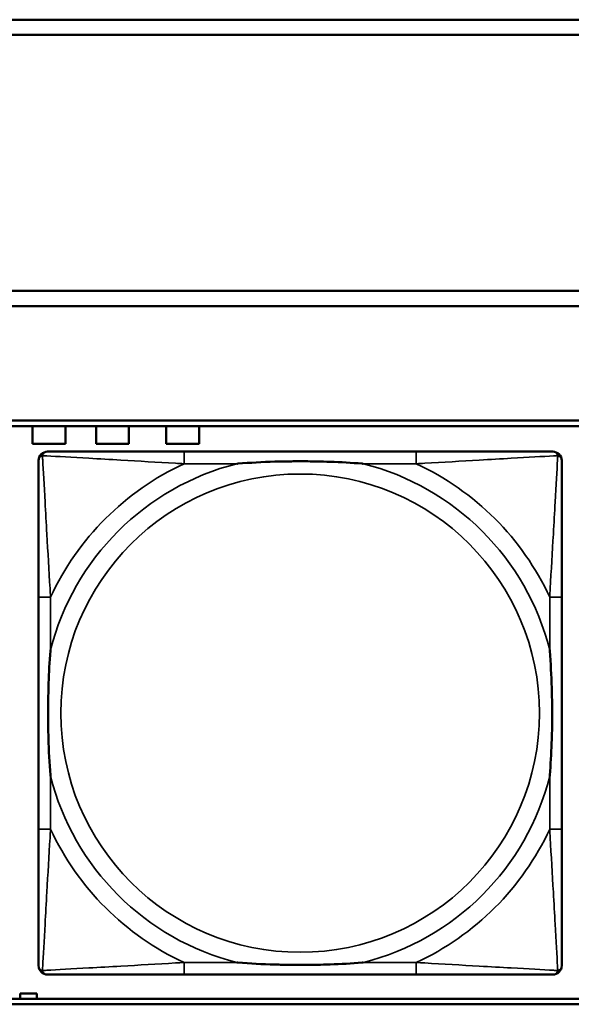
# Model space of a CAD drawing. Header units: inches. Extents: x 0.2 to 58.8, y 1.7 to 68.8.
# Tile 53 of 256: x 25.825 to 26.547, y 43.672 to 44.962. Entities that reach past the tile are written whole.
import ezdxf

# ---------------------------------------------------------------- set-up
doc = ezdxf.new("R2010")
doc.units = ezdxf.units.IN
doc.header["$MEASUREMENT"] = 0
doc.layers.add('Visible (ANSI)', color=7, linetype='Continuous', lineweight=50)
doc.layers.add('Visible Narrow (ANSI)', color=7, linetype='Continuous', lineweight=35)

msp = doc.modelspace()

# ---------------------------------------------------------------- linework, layer by layer
at = {"layer": 'Visible (ANSI)'}
for p, q in [((22.2594, 44.9616), (30.2115, 44.9616)), ((30.2115, 44.9416), (22.2594, 44.9416)), ((22.2594, 44.6063), (30.4315, 44.6063)), ((30.4315, 44.5863), (22.2594, 44.5863)), ((22.2594, 44.4363), (39.3535, 44.4363)), ((22.2594, 44.429), (39.3535, 44.429)), ((25.8418, 44.4058), (25.8418, 44.429)), ((25.8848, 44.429), (25.8848, 44.4058)), ((25.9248, 44.4058), (25.9248, 44.429)), ((25.9678, 44.429), (25.9678, 44.4058)), ((26.0168, 44.4058), (26.0168, 44.429)), ((26.0598, 44.429), (26.0598, 44.4058)), ((25.8848, 44.4058), (25.8418, 44.4058)), ((25.9678, 44.4058), (25.9248, 44.4058)), ((26.0598, 44.4058), (26.0168, 44.4058)), ((26.3439, 44.3957), (26.04, 44.3957)), ((25.8494, 44.2051), (25.8494, 43.9012)), ((26.5345, 43.9012), (26.5345, 44.2051)), ((26.04, 43.7106), (26.3439, 43.7106)), ((25.8253, 43.679), (25.8253, 43.6858)), ((25.8253, 43.6858), (25.8473, 43.6858)), ((25.8473, 43.6858), (25.8473, 43.679)), ((39.3535, 43.679), (22.2594, 43.679)), ((39.3535, 43.6716), (22.2594, 43.6716))]:
    msp.add_line(p, q, dxfattribs=at)
for centre, start, end in [((25.8613, 44.3839), 90, 180), ((26.5227, 44.3839), 0, 90), ((25.8613, 43.7224), 180, 270), ((26.5227, 43.7224), 270, 360)]:
    msp.add_arc(centre, 0.0118, start, end, dxfattribs=at)
for points, knots in [([(26.04, 44.3957), (26.0364, 44.3957), (26.0328, 44.3957), (26.0292, 44.3957), (25.996, 44.3957), (25.9623, 44.3957), (25.9315, 44.3957), (25.9045, 44.3957), (25.879, 44.3957), (25.8655, 44.3957), (25.8639, 44.3957), (25.8625, 44.3957), (25.8613, 44.3957)], [0, 0, 0, 0, 0.0272471, 0.0272471, 0.0272471, 0.2790553, 0.2790553, 0.2790553, 0.4988354, 0.4988354, 0.4988354, 0.5252205, 0.5252205, 0.5252205, 0.5252205]), ([(26.5227, 44.3957), (26.5078, 44.3957), (26.4662, 44.3957), (26.4255, 44.3957), (26.399, 44.3957), (26.3711, 44.3957), (26.3439, 44.3957)], [-0.5252205, -0.5252205, -0.5252205, -0.5252205, -0.20743, -0.20743, -0.20743, 0, 0, 0, 0]), ([(25.8494, 44.3839), (25.8494, 44.369), (25.8494, 44.3274), (25.8494, 44.2867), (25.8494, 44.2602), (25.8494, 44.2323), (25.8494, 44.2051)], [-0.5252205, -0.5252205, -0.5252205, -0.5252205, -0.20743, -0.20743, -0.20743, 0, 0, 0, 0]), ([(26.1092, 44.3799), (26.1096, 44.3799), (26.1101, 44.38), (26.1266, 44.3812), (26.1426, 44.3821), (26.1656, 44.3828), (26.1723, 44.3829), (26.1815, 44.383), (26.1839, 44.3831), (26.188, 44.3831), (26.1896, 44.3831), (26.1928, 44.3831), (26.1943, 44.3831), (26.1979, 44.3831), (26.1999, 44.3831), (26.2061, 44.383), (26.2102, 44.3829), (26.2199, 44.3827), (26.2255, 44.3826), (26.2453, 44.3819), (26.2593, 44.3811), (26.2738, 44.38), (26.2743, 44.3799), (26.2747, 44.3799)], [-0.416114, -0.416114, -0.416114, -0.416114, -0.4127691, -0.4127691, -0.2896446, -0.2896446, -0.2388934, -0.2388934, -0.2201881, -0.2201881, -0.2080204, -0.2080204, -0.196499, -0.196499, -0.1809939, -0.1809939, -0.149741, -0.149741, -0.1073162, -0.1073162, 0, 0, 0.0033356, 0.0033356, 0.0033356, 0.0033356]), ([(26.5345, 44.2051), (26.5345, 44.2087), (26.5345, 44.2123), (26.5345, 44.2159), (26.5345, 44.2491), (26.5345, 44.2828), (26.5345, 44.3136), (26.5345, 44.3406), (26.5345, 44.3661), (26.5345, 44.3796), (26.5345, 44.3812), (26.5345, 44.3826), (26.5345, 44.3839)], [0, 0, 0, 0, 0.0272471, 0.0272471, 0.0272471, 0.2790553, 0.2790553, 0.2790553, 0.4988354, 0.4988354, 0.4988354, 0.5252205, 0.5252205, 0.5252205, 0.5252205]), ([(25.8652, 43.9704), (25.8652, 43.9708), (25.8651, 43.9713), (25.8639, 43.9878), (25.863, 44.0038), (25.8623, 44.0268), (25.8622, 44.0335), (25.8621, 44.0427), (25.862, 44.0451), (25.862, 44.0492), (25.862, 44.0508), (25.862, 44.054), (25.862, 44.0555), (25.862, 44.0591), (25.862, 44.0611), (25.8621, 44.0673), (25.8622, 44.0714), (25.8624, 44.0811), (25.8625, 44.0867), (25.8632, 44.1065), (25.864, 44.1205), (25.8651, 44.135), (25.8652, 44.1355), (25.8652, 44.1359)], [-0.416114, -0.416114, -0.416114, -0.416114, -0.4127691, -0.4127691, -0.2896446, -0.2896446, -0.2388934, -0.2388934, -0.2201881, -0.2201881, -0.2080204, -0.2080204, -0.196499, -0.196499, -0.1809939, -0.1809939, -0.149741, -0.149741, -0.1073162, -0.1073162, 0, 0, 0.0033356, 0.0033356, 0.0033356, 0.0033356]), ([(26.5187, 44.1359), (26.5188, 44.1355), (26.5188, 44.135), (26.52, 44.1185), (26.5209, 44.1025), (26.5216, 44.0795), (26.5217, 44.0728), (26.5219, 44.0636), (26.5219, 44.0612), (26.5219, 44.0571), (26.5219, 44.0555), (26.5219, 44.0523), (26.5219, 44.0508), (26.5219, 44.0472), (26.5219, 44.0452), (26.5218, 44.039), (26.5218, 44.0349), (26.5216, 44.0252), (26.5214, 44.0196), (26.5207, 43.9998), (26.5199, 43.9858), (26.5188, 43.9713), (26.5188, 43.9708), (26.5187, 43.9704)], [-0.416114, -0.416114, -0.416114, -0.416114, -0.4127691, -0.4127691, -0.2896446, -0.2896446, -0.2388934, -0.2388934, -0.2201881, -0.2201881, -0.2080204, -0.2080204, -0.196499, -0.196499, -0.1809939, -0.1809939, -0.149741, -0.149741, -0.1073162, -0.1073162, 0, 0, 0.0033356, 0.0033356, 0.0033356, 0.0033356]), ([(25.8494, 43.9012), (25.8494, 43.874), (25.8494, 43.8461), (25.8494, 43.8196), (25.8494, 43.7789), (25.8494, 43.7373), (25.8494, 43.7224)], [3.9382945, 3.9382945, 3.9382945, 3.9382945, 4.1457245, 4.1457245, 4.1457245, 4.463515, 4.463515, 4.463515, 4.463515]), ([(26.5345, 43.7224), (26.5345, 43.7373), (26.5345, 43.7789), (26.5345, 43.8196), (26.5345, 43.8461), (26.5345, 43.874), (26.5345, 43.9012)], [-0.5252205, -0.5252205, -0.5252205, -0.5252205, -0.20743, -0.20743, -0.20743, 0, 0, 0, 0]), ([(26.2747, 43.7264), (26.2743, 43.7263), (26.2738, 43.7263), (26.2593, 43.7252), (26.2453, 43.7244), (26.2255, 43.7237), (26.2199, 43.7236), (26.2102, 43.7233), (26.2061, 43.7233), (26.1999, 43.7232), (26.1979, 43.7232), (26.1943, 43.7232), (26.1928, 43.7232), (26.1896, 43.7232), (26.188, 43.7232), (26.1839, 43.7232), (26.1815, 43.7233), (26.1723, 43.7234), (26.1656, 43.7235), (26.1426, 43.7242), (26.1266, 43.7251), (26.1101, 43.7263), (26.1096, 43.7263), (26.1092, 43.7264)], [-0.4149464, -0.4149464, -0.4149464, -0.4149464, -0.41162, -0.41162, -0.3046026, -0.3046026, -0.2622958, -0.2622958, -0.23113, -0.23113, -0.215668, -0.215668, -0.2041787, -0.2041787, -0.1920448, -0.1920448, -0.1733916, -0.1733916, -0.1227817, -0.1227817, 0, 0, 0.0033356, 0.0033356, 0.0033356, 0.0033356]), ([(25.8613, 43.7106), (25.8761, 43.7106), (25.9177, 43.7106), (25.9584, 43.7106), (25.9849, 43.7106), (26.0128, 43.7106), (26.04, 43.7106)], [-0.5252205, -0.5252205, -0.5252205, -0.5252205, -0.20743, -0.20743, -0.20743, 0, 0, 0, 0]), ([(26.3439, 43.7106), (26.3711, 43.7106), (26.399, 43.7106), (26.4255, 43.7106), (26.4662, 43.7106), (26.5078, 43.7106), (26.5227, 43.7106)], [3.9382945, 3.9382945, 3.9382945, 3.9382945, 4.1457245, 4.1457245, 4.1457245, 4.463515, 4.463515, 4.463515, 4.463515])]:
    msp.add_open_spline(points, degree=3, knots=knots, dxfattribs=at)
at = {"layer": 'Visible Narrow (ANSI)'}
for p, q in [((26.04, 44.3957), (26.04, 44.3799)), ((26.3439, 44.3957), (26.3439, 44.3799)), ((26.04, 44.3799), (26.1092, 44.3799)), ((26.2747, 44.3799), (26.3439, 44.3799)), ((25.8652, 44.2051), (25.8494, 44.2051)), ((25.8652, 44.1359), (25.8652, 44.2051)), ((26.5345, 44.2051), (26.5187, 44.2051)), ((26.5187, 44.2051), (26.5187, 44.1359)), ((25.8652, 43.9012), (25.8652, 43.9704)), ((26.5187, 43.9704), (26.5187, 43.9012)), ((25.8652, 43.9012), (25.8494, 43.9012)), ((26.5345, 43.9012), (26.5187, 43.9012)), ((26.04, 43.7264), (26.04, 43.7106)), ((26.1092, 43.7264), (26.04, 43.7264)), ((26.3439, 43.7264), (26.2747, 43.7264)), ((26.3439, 43.7264), (26.3439, 43.7106))]:
    msp.add_line(p, q, dxfattribs=at)
msp.add_circle((26.192, 44.0531), 0.3133, dxfattribs=at)
for radius, start, end in [(0.3371, 104.2103, 165.7897), (0.3604, 114.9407, 155.0593), (0.3371, 14.2103, 75.7897), (0.3604, 24.9407, 65.0593), (0.3371, 194.2103, 255.7897), (0.3371, 284.2103, 345.7897), (0.3604, 204.9407, 245.0593), (0.3604, 294.9407, 335.0593)]:
    msp.add_arc((26.192, 44.0531), radius, start, end, dxfattribs=at)
for points, knots in [([(25.8494, 44.3839), (25.8494, 44.3845), (25.8495, 44.385), (25.8498, 44.386), (25.8499, 44.3864), (25.8502, 44.3871), (25.8504, 44.3873), (25.8507, 44.3877), (25.8508, 44.3879), (25.8511, 44.3883), (25.8513, 44.3885), (25.8521, 44.3891), (25.8526, 44.3895), (25.8536, 44.39), (25.8541, 44.3902), (25.8547, 44.3904)], [-0.02627331, -0.02627331, -0.02627331, -0.02627331, -0.02158775, -0.02158775, -0.01736415, -0.01736415, -0.0147244, -0.0147244, -0.01307456, -0.01307456, -0.00977487, -0.00977487, -0.00449537, -0.00449537, 0.00012419, 0.00012419, 0.00012419, 0.00012419]), ([(25.8547, 44.3904), (25.8549, 44.391), (25.8551, 44.3915), (25.8556, 44.3926), (25.856, 44.393), (25.8566, 44.3938), (25.8568, 44.394), (25.8572, 44.3943), (25.8574, 44.3944), (25.8578, 44.3947), (25.858, 44.3949), (25.8587, 44.3952), (25.8591, 44.3953), (25.8601, 44.3956), (25.8606, 44.3957), (25.8613, 44.3957)], [-0.00012419, -0.00012419, -0.00012419, -0.00012419, 0.00449537, 0.00449537, 0.00977487, 0.00977487, 0.01307456, 0.01307456, 0.0147244, 0.0147244, 0.01736415, 0.01736415, 0.02158775, 0.02158775, 0.02627331, 0.02627331, 0.02627331, 0.02627331]), ([(25.8652, 44.2051), (25.865, 44.2089), (25.8648, 44.2126), (25.8633, 44.24), (25.8618, 44.2642), (25.8596, 44.302), (25.8588, 44.3161), (25.8568, 44.3513), (25.8557, 44.3714), (25.8549, 44.3869), (25.8548, 44.3887), (25.8547, 44.3904)], [0, 0, 0, 0, 0.0278591, 0.0278591, 0.201273, 0.201273, 0.3066357, 0.3066357, 0.475216, 0.475216, 0.5007189, 0.5007189, 0.5007189, 0.5007189]), ([(25.8547, 44.3904), (25.8564, 44.3903), (25.8583, 44.3902), (25.8737, 44.3894), (25.8938, 44.3883), (25.929, 44.3863), (25.9431, 44.3855), (25.9809, 44.3833), (26.0051, 44.3818), (26.0325, 44.3803), (26.0362, 44.3801), (26.04, 44.3799)], [-0.5007189, -0.5007189, -0.5007189, -0.5007189, -0.475216, -0.475216, -0.3066357, -0.3066357, -0.201273, -0.201273, -0.0278591, -0.0278591, 0, 0, 0, 0]), ([(26.3439, 44.3799), (26.3477, 44.3801), (26.3514, 44.3803), (26.3788, 44.3818), (26.403, 44.3833), (26.4408, 44.3855), (26.4549, 44.3863), (26.4901, 44.3883), (26.5102, 44.3894), (26.5257, 44.3902), (26.5275, 44.3903), (26.5292, 44.3904)], [0, 0, 0, 0, 0.0278591, 0.0278591, 0.201273, 0.201273, 0.3066357, 0.3066357, 0.475216, 0.475216, 0.5007189, 0.5007189, 0.5007189, 0.5007189]), ([(26.5292, 44.3904), (26.5291, 44.3887), (26.529, 44.3869), (26.5282, 44.3714), (26.5271, 44.3513), (26.5251, 44.3161), (26.5243, 44.302), (26.5221, 44.2642), (26.5207, 44.24), (26.5191, 44.2126), (26.5189, 44.2089), (26.5187, 44.2051)], [-0.5007189, -0.5007189, -0.5007189, -0.5007189, -0.475216, -0.475216, -0.3066357, -0.3066357, -0.201273, -0.201273, -0.0278591, -0.0278591, 0, 0, 0, 0]), ([(26.5227, 44.3957), (26.5233, 44.3957), (26.5238, 44.3956), (26.5248, 44.3953), (26.5253, 44.3952), (26.5259, 44.3949), (26.5261, 44.3947), (26.5265, 44.3944), (26.5267, 44.3943), (26.5271, 44.394), (26.5273, 44.3938), (26.5279, 44.393), (26.5283, 44.3926), (26.5288, 44.3915), (26.529, 44.391), (26.5292, 44.3904)], [-0.02627331, -0.02627331, -0.02627331, -0.02627331, -0.02158775, -0.02158775, -0.01736415, -0.01736415, -0.0147244, -0.0147244, -0.01307456, -0.01307456, -0.00977487, -0.00977487, -0.00449537, -0.00449537, 0.00012419, 0.00012419, 0.00012419, 0.00012419]), ([(26.5292, 44.3904), (26.5298, 44.3902), (26.5303, 44.39), (26.5314, 44.3895), (26.5319, 44.3891), (26.5326, 44.3885), (26.5328, 44.3883), (26.5331, 44.3879), (26.5333, 44.3877), (26.5335, 44.3873), (26.5337, 44.3871), (26.534, 44.3864), (26.5342, 44.386), (26.5344, 44.385), (26.5345, 44.3845), (26.5345, 44.3839)], [-0.00012419, -0.00012419, -0.00012419, -0.00012419, 0.00449537, 0.00449537, 0.00977487, 0.00977487, 0.01307456, 0.01307456, 0.0147244, 0.0147244, 0.01736415, 0.01736415, 0.02158775, 0.02158775, 0.02627331, 0.02627331, 0.02627331, 0.02627331]), ([(25.8547, 43.7159), (25.8548, 43.7176), (25.8549, 43.7194), (25.8557, 43.7349), (25.8568, 43.755), (25.8588, 43.7902), (25.8596, 43.8043), (25.8618, 43.8421), (25.8633, 43.8663), (25.8648, 43.8937), (25.865, 43.8974), (25.8652, 43.9012)], [-4.4390134, -4.4390134, -4.4390134, -4.4390134, -4.4135105, -4.4135105, -4.2449302, -4.2449302, -4.1395675, -4.1395675, -3.9661536, -3.9661536, -3.9382945, -3.9382945, -3.9382945, -3.9382945]), ([(26.5187, 43.9012), (26.5189, 43.8974), (26.5191, 43.8937), (26.5207, 43.8663), (26.5221, 43.8421), (26.5243, 43.8043), (26.5251, 43.7902), (26.5271, 43.755), (26.5282, 43.7349), (26.529, 43.7194), (26.5291, 43.7176), (26.5292, 43.7159)], [0, 0, 0, 0, 0.0278591, 0.0278591, 0.201273, 0.201273, 0.3066357, 0.3066357, 0.475216, 0.475216, 0.5007189, 0.5007189, 0.5007189, 0.5007189]), ([(25.8547, 43.7159), (25.8541, 43.7161), (25.8536, 43.7163), (25.8526, 43.7168), (25.8521, 43.7172), (25.8513, 43.7178), (25.8511, 43.718), (25.8508, 43.7184), (25.8507, 43.7186), (25.8504, 43.719), (25.8502, 43.7192), (25.8499, 43.7199), (25.8498, 43.7203), (25.8495, 43.7213), (25.8494, 43.7218), (25.8494, 43.7224)], [-0.00012419, -0.00012419, -0.00012419, -0.00012419, 0.00449537, 0.00449537, 0.00977487, 0.00977487, 0.01307456, 0.01307456, 0.0147244, 0.0147244, 0.01736415, 0.01736415, 0.02158775, 0.02158775, 0.02627331, 0.02627331, 0.02627331, 0.02627331]), ([(26.04, 43.7264), (26.0362, 43.7262), (26.0325, 43.726), (26.0051, 43.7244), (25.9809, 43.723), (25.9431, 43.7208), (25.929, 43.72), (25.8938, 43.718), (25.8737, 43.7169), (25.8583, 43.7161), (25.8564, 43.716), (25.8547, 43.7159)], [0, 0, 0, 0, 0.0278591, 0.0278591, 0.201273, 0.201273, 0.3066357, 0.3066357, 0.475216, 0.475216, 0.5007189, 0.5007189, 0.5007189, 0.5007189]), ([(26.5292, 43.7159), (26.5275, 43.716), (26.5257, 43.7161), (26.5102, 43.7169), (26.4901, 43.718), (26.4549, 43.72), (26.4408, 43.7208), (26.403, 43.723), (26.3788, 43.7244), (26.3514, 43.726), (26.3477, 43.7262), (26.3439, 43.7264)], [-4.4390134, -4.4390134, -4.4390134, -4.4390134, -4.4135105, -4.4135105, -4.2449302, -4.2449302, -4.1395675, -4.1395675, -3.9661536, -3.9661536, -3.9382945, -3.9382945, -3.9382945, -3.9382945]), ([(26.5345, 43.7224), (26.5345, 43.7218), (26.5344, 43.7213), (26.5342, 43.7203), (26.534, 43.7199), (26.5337, 43.7192), (26.5335, 43.719), (26.5333, 43.7186), (26.5331, 43.7184), (26.5328, 43.718), (26.5326, 43.7178), (26.5319, 43.7172), (26.5314, 43.7168), (26.5303, 43.7163), (26.5298, 43.7161), (26.5292, 43.7159)], [-0.02627331, -0.02627331, -0.02627331, -0.02627331, -0.02158775, -0.02158775, -0.01736415, -0.01736415, -0.0147244, -0.0147244, -0.01307456, -0.01307456, -0.00977487, -0.00977487, -0.00449537, -0.00449537, 0.00012419, 0.00012419, 0.00012419, 0.00012419]), ([(25.8613, 43.7106), (25.8606, 43.7106), (25.8601, 43.7107), (25.8591, 43.7109), (25.8587, 43.7111), (25.858, 43.7114), (25.8578, 43.7116), (25.8574, 43.7118), (25.8572, 43.712), (25.8568, 43.7123), (25.8566, 43.7125), (25.856, 43.7132), (25.8556, 43.7137), (25.8551, 43.7148), (25.8549, 43.7153), (25.8547, 43.7159)], [-0.02627331, -0.02627331, -0.02627331, -0.02627331, -0.02158775, -0.02158775, -0.01736415, -0.01736415, -0.0147244, -0.0147244, -0.01307456, -0.01307456, -0.00977487, -0.00977487, -0.00449537, -0.00449537, 0.00012419, 0.00012419, 0.00012419, 0.00012419]), ([(26.5292, 43.7159), (26.529, 43.7153), (26.5288, 43.7148), (26.5283, 43.7137), (26.5279, 43.7132), (26.5273, 43.7125), (26.5271, 43.7123), (26.5267, 43.712), (26.5265, 43.7118), (26.5261, 43.7116), (26.5259, 43.7114), (26.5253, 43.7111), (26.5248, 43.7109), (26.5238, 43.7107), (26.5233, 43.7106), (26.5227, 43.7106)], [-0.00012419, -0.00012419, -0.00012419, -0.00012419, 0.00449537, 0.00449537, 0.00977487, 0.00977487, 0.01307456, 0.01307456, 0.0147244, 0.0147244, 0.01736415, 0.01736415, 0.02158775, 0.02158775, 0.02627331, 0.02627331, 0.02627331, 0.02627331])]:
    msp.add_open_spline(points, degree=3, knots=knots, dxfattribs=at)

doc.saveas('drawing.dxf')
